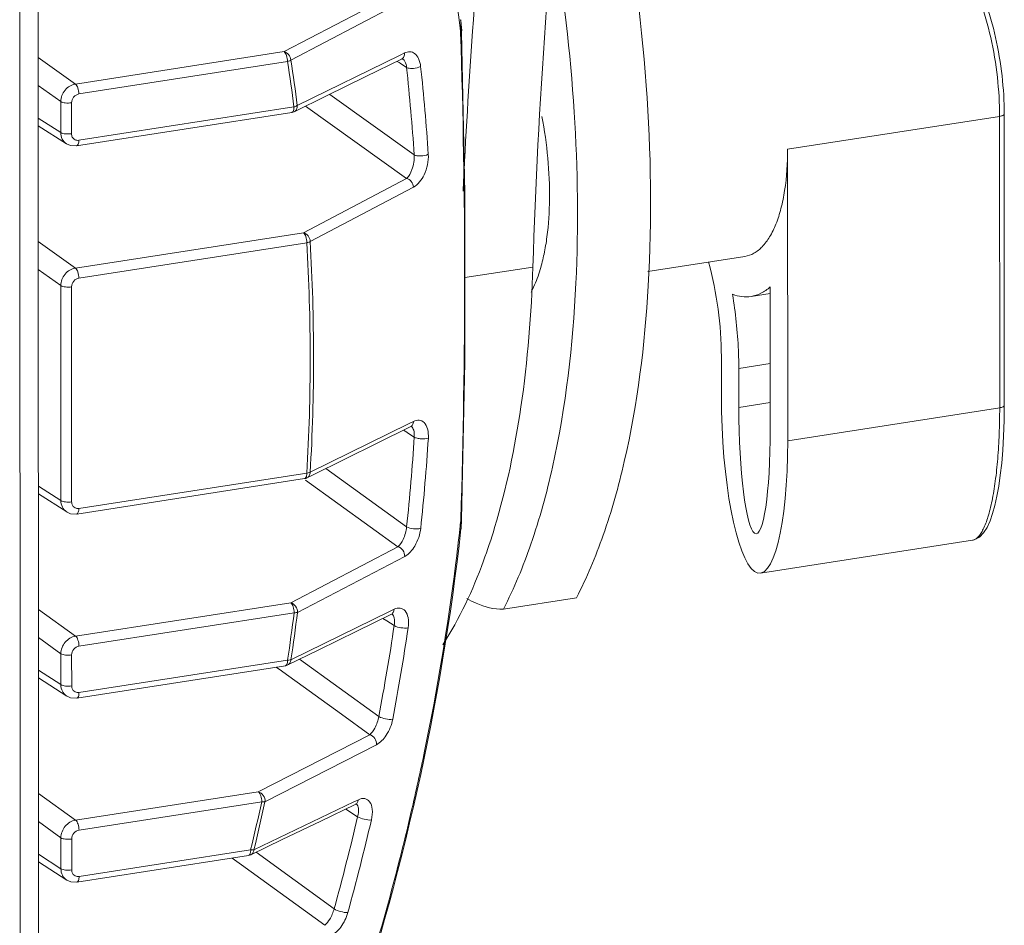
# Model space of a CAD drawing. Header units: millimetres. Extents: x 29170 to 33192, y 579 to 3108.
# Tile 205 of 256: x 33131 to 33192, y 1548 to 1604. Entities that reach past the tile are written whole.
import ezdxf

# ---------------------------------------------------------------- set-up
doc = ezdxf.new("R2010")
doc.units = ezdxf.units.MM
doc.layers.add('细实线', color=7, linetype='Continuous', lineweight=13)

msp = doc.modelspace()

# ---------------------------------------------------------------- linework, layer by layer
at = {"layer": '细实线'}
for p, q in [((33131.387, 1626.524), (33131.41, 1533.816)), ((33132.525, 1626.7), (33132.548, 1534.401)), ((33147.705, 1601.804), (33154.071, 1605.119)), ((33148.12, 1601.285), (33154.486, 1604.598)), ((33158.622, 1603.411), (33158.61, 1603.085)), ((33158.65, 1603.012), (33158.644, 1603.164)), ((33158.679, 1603.081), (33158.651, 1603.325)), ((33158.591, 1603.069), (33158.602, 1602.967)), ((33158.642, 1602.993), (33158.602, 1602.967)), ((33158.65, 1603.012), (33158.642, 1602.993)), ((33134.825, 1599.806), (33132.531, 1601.451)), ((33134.825, 1599.806), (33147.705, 1601.804)), ((33154.826, 1601.566), (33148.521, 1598.487)), ((33154.912, 1601.608), (33154.826, 1601.566)), ((33155.142, 1601.721), (33154.912, 1601.608)), ((33154.941, 1601.328), (33155.013, 1601.351)), ((33155.013, 1601.364), (33155.01, 1601.371)), ((33155.013, 1601.351), (33155.042, 1601.343)), ((33155.042, 1601.343), (33155.04, 1601.344)), ((33135.037, 1599.19), (33147.915, 1601.187)), ((33154.686, 1601.203), (33154.81, 1601.123)), ((33154.81, 1601.123), (33154.874, 1601.082)), ((33154.874, 1601.082), (33155.264, 1600.831)), ((33133.919, 1598.723), (33132.532, 1599.718)), ((33150.525, 1599.168), (33155.734, 1595.445)), ((33133.92, 1596.815), (33133.919, 1598.723)), ((33134.586, 1596.739), (33134.586, 1598.647)), ((33148.316, 1598.394), (33135.038, 1596.336)), ((33149.033, 1598.439), (33155.268, 1593.984)), ((33133.92, 1596.815), (33132.532, 1597.703)), ((33148.178, 1598.047), (33134.899, 1595.988)), ((33148.21, 1598.059), (33148.178, 1598.047)), ((33191.869, 1597.809), (33178.785, 1595.78)), ((33191.869, 1597.809), (33191.873, 1579.835)), ((33192.153, 1597.956), (33192.158, 1579.982)), ((33134.281, 1596.114), (33132.532, 1597.233)), ((33178.785, 1595.78), (33178.789, 1577.806)), ((33148.897, 1590.636), (33155.268, 1593.984)), ((33149.315, 1590.094), (33155.686, 1593.441)), ((33134.828, 1588.454), (33148.897, 1590.636)), ((33134.828, 1588.454), (33132.534, 1590.099)), ((33135.04, 1587.838), (33149.109, 1590.019)), ((33176.146, 1589.171), (33170.163, 1588.243)), ((33133.922, 1587.371), (33132.535, 1588.366)), ((33158.868, 1587.865), (33163.064, 1588.515)), ((33133.925, 1574.111), (33133.922, 1587.371)), ((33134.592, 1574.035), (33134.589, 1587.295)), ((33177.71, 1586.883), (33176.529, 1586.7)), ((33177.712, 1578.538), (33177.709, 1587.291)), ((33174.694, 1582.992), (33174.695, 1580.584)), ((33175.772, 1582.261), (33177.711, 1582.562)), ((33175.772, 1582.261), (33175.772, 1579.853)), ((33175.772, 1579.853), (33177.711, 1580.154)), ((33178.789, 1577.806), (33191.873, 1579.835)), ((33155.389, 1578.851), (33149.318, 1575.857)), ((33155.466, 1578.889), (33155.389, 1578.851)), ((33155.689, 1578.999), (33155.466, 1578.889)), ((33149.416, 1575.658), (33155.489, 1578.652)), ((33155.08, 1578.45), (33155.279, 1578.324)), ((33155.279, 1578.324), (33155.329, 1578.292)), ((33155.329, 1578.292), (33155.738, 1578.031)), ((33155.487, 1578.651), (33155.566, 1578.676)), ((33155.566, 1578.676), (33155.572, 1578.673)), ((33155.57, 1578.674), (33155.567, 1578.676)), ((33149.112, 1575.813), (33135.043, 1573.632)), ((33150.29, 1576.088), (33155.271, 1572.499)), ((33148.973, 1575.465), (33134.904, 1573.284)), ((33149.006, 1575.477), (33148.973, 1575.465)), ((33149.02, 1575.375), (33153.015, 1572.497)), ((33149.118, 1575.511), (33149.416, 1575.658)), ((33132.538, 1574.999), (33133.925, 1574.111)), ((33134.287, 1573.41), (33132.538, 1574.529)), ((33158.612, 1572.95), (33158.61, 1572.89)), ((33158.61, 1572.89), (33158.628, 1572.584)), ((33153.015, 1572.497), (33154.734, 1571.26)), ((33158.622, 1572.363), (33158.622, 1572.361)), ((33177.108, 1569.639), (33190.192, 1571.668)), ((33148.113, 1567.81), (33154.734, 1571.26)), ((33148.529, 1567.219), (33155.15, 1570.671)), ((33165.75, 1568.119), (33161.238, 1567.419)), ((33134.834, 1565.751), (33132.54, 1567.395)), ((33134.834, 1565.751), (33148.113, 1567.81)), ((33154.245, 1567.287), (33154.205, 1567.268)), ((33154.496, 1567.41), (33154.245, 1567.287)), ((33135.045, 1565.134), (33148.324, 1567.193)), ((33154.205, 1567.268), (33148.129, 1564.296)), ((33153.803, 1566.844), (33154.044, 1566.69)), ((33154.044, 1566.69), (33154.5, 1566.401)), ((33154.295, 1567.084), (33154.336, 1567.101)), ((33154.373, 1567.111), (33154.369, 1567.114)), ((33133.928, 1564.667), (33132.54, 1565.662)), ((33133.928, 1562.759), (33133.928, 1564.667)), ((33134.595, 1562.683), (33134.594, 1564.591)), ((33147.923, 1564.276), (33135.046, 1562.28)), ((33148.664, 1564.332), (33153.553, 1560.795)), ((33133.928, 1562.759), (33132.541, 1563.647)), ((33147.787, 1563.929), (33134.907, 1561.932)), ((33147.222, 1563.841), (33147.551, 1563.603)), ((33147.82, 1563.941), (33147.787, 1563.929)), ((33134.29, 1562.058), (33132.541, 1563.177)), ((33147.551, 1563.603), (33147.624, 1563.551)), ((33147.624, 1563.551), (33151.24, 1560.935)), ((33151.24, 1560.935), (33152.991, 1559.668)), ((33146.114, 1556.147), (33152.991, 1559.668)), ((33146.526, 1555.532), (33153.404, 1559.057)), ((33134.836, 1554.399), (33132.543, 1556.043)), ((33134.836, 1554.399), (33146.114, 1556.147)), ((33135.048, 1553.782), (33146.324, 1555.53)), ((33152.01, 1555.529), (33145.845, 1552.566)), ((33152.063, 1555.554), (33152.01, 1555.529)), ((33152.291, 1555.664), (33152.063, 1555.554)), ((33152.091, 1555.36), (33152.145, 1555.382)), ((33152.172, 1555.388), (33152.164, 1555.393)), ((33151.508, 1555.08), (33151.798, 1554.897)), ((33151.798, 1554.897), (33151.827, 1554.878)), ((33151.827, 1554.878), (33152.244, 1554.614)), ((33133.931, 1553.315), (33132.543, 1554.31)), ((33133.931, 1551.407), (33133.931, 1553.315)), ((33134.598, 1551.331), (33134.597, 1553.239)), ((33133.931, 1551.407), (33132.544, 1552.295)), ((33145.508, 1552.223), (33134.91, 1550.58)), ((33145.638, 1552.57), (33135.049, 1550.928)), ((33145.541, 1552.235), (33145.508, 1552.223)), ((33145.982, 1552.427), (33150.793, 1548.93)), ((33134.293, 1550.706), (33132.544, 1551.825)), ((33144.502, 1552.067), (33145.086, 1551.643)), ((33145.086, 1551.643), (33150.215, 1547.917))]:
    msp.add_line(p, q, dxfattribs=at)
for points in [[(33158.644, 1603.164), (33158.637, 1603.325), (33158.628, 1603.477), (33158.617, 1603.616), (33158.604, 1603.747), (33158.602, 1603.768)], [(33158.657, 1572.949), (33158.87, 1582.645), (33158.867, 1593.076), (33158.65, 1603.012)], [(33148.321, 1598.092), (33150.32, 1599.069), (33152.757, 1600.26), (33154.942, 1601.329)], [(33134.277, 1596.116), (33134.524, 1596.007), (33134.899, 1595.988)], [(33190.19, 1571.668), (33190.298, 1571.691), (33190.618, 1571.854), (33190.88, 1572.118), (33191.095, 1572.454), (33191.278, 1572.855), (33191.438, 1573.31), (33191.578, 1573.818), (33191.704, 1574.38), (33191.815, 1574.998), (33191.912, 1575.675), (33191.995, 1576.414), (33192.064, 1577.217), (33192.115, 1578.093), (33192.148, 1579.05), (33192.158, 1579.982)], [(33134.283, 1573.412), (33134.532, 1573.302), (33134.904, 1573.284)], [(33158.635, 1572.498), (33158.639, 1572.56), (33158.643, 1572.624), (33158.647, 1572.691), (33158.65, 1572.76), (33158.653, 1572.832), (33158.657, 1572.949)], [(33158.623, 1572.364), (33158.625, 1572.383), (33158.635, 1572.498)], [(33147.93, 1563.974), (33149.851, 1564.912), (33152.203, 1566.061), (33154.296, 1567.085)], [(33134.286, 1562.06), (33134.532, 1561.951), (33134.907, 1561.932)], [(33145.647, 1552.266), (33147.594, 1553.199), (33149.975, 1554.343), (33152.093, 1555.361)], [(33134.289, 1550.708), (33134.535, 1550.599), (33134.91, 1550.58)]]:
    msp.add_lwpolyline(points, dxfattribs=at)
for centre, radius, start, end in [((33028.835, 1588.525), 130.569, 6.69976, 7.8109), ((33028.137, 1588.442), 131.271, 6.39767, 6.70049), ((33028.171, 1588.551), 131.314, 6.46024, 6.65632), ((33150.358, 1603.582), 8.267, 355.73233, 356.55422), ((32691.542, 1587.81), 467.305, 358.17767, 1.85869), ((33518.945, 1576.87), 360.556, 175.83241, 177.40339), ((33034.454, 1583.481), 114.834, 7.46215, 8.86968), ((33034.415, 1583.542), 115.081, 7.46178, 8.86932), ((33027.484, 1586.976), 128.529, 3.77806, 6.18863), ((33027.629, 1586.96), 129.257, 3.77806, 6.18863), ((33148.101, 1598.544), 0.503, 278.87651, 295.98691), ((33027.09, 1582.885), 122.226, 356.68309, 3.34631), ((33026.99, 1582.945), 122.533, 356.68403, 3.34472), ((33016.92, 1586.963), 139.105, 354.03165, 356.31844), ((33017.005, 1586.947), 139.893, 354.03165, 356.31844), ((33148.896, 1575.962), 0.503, 278.8749, 296.18896), ((33013.953, 1588.388), 145.484, 353.6807, 353.88477), ((33013.321, 1588.459), 146.12, 352.79689, 353.68022), ((33010.142, 1588.905), 149.33, 348.31502, 352.77994), ((33018.86, 1583.481), 130.484, 351.53649, 352.8292), ((33018.8, 1583.49), 130.746, 351.55866, 352.85136), ((33012.039, 1587.579), 144.026, 349.28271, 351.54472), ((33012.096, 1587.566), 144.843, 349.28271, 351.54472), ((33147.709, 1564.426), 0.503, 278.87215, 295.97781), ((33007.584, 1589.422), 151.94, 346.88154, 348.31951), ((33014.257, 1584.316), 135.365, 346.43464, 347.72271), ((33007.659, 1588.503), 148.504, 344.54507, 346.8088), ((33004.586, 1590.16), 155.027, 342.31483, 346.86753), ((33007.691, 1588.496), 149.345, 344.54507, 346.8088), ((33145.43, 1552.72), 0.503, 278.86837, 295.55338)]:
    msp.add_arc(centre, radius, start, end, dxfattribs=at)
for major_axis, ratio, start_param, end_param in [((-0.314, 9.561), 0.211592, 1.418066, 4.559658), ((-0.093, 7.125), 0.135471, 1.476559, 4.618151)]:
    msp.add_ellipse((33176.742, 1579.195), major_axis=major_axis, ratio=ratio, start_param=start_param, end_param=end_param, dxfattribs=at)
for points, knots in [([(33169.876, 1645.859), (33167.847, 1636.882), (33164.728, 1617.825), (33163.38, 1598.577), (33163.064, 1588.515)], [0, 0, 0, 0, 0.477586, 1, 1, 1, 1]), ([(33165.457, 1645.569), (33163.924, 1638.844), (33161.377, 1624.733), (33159.883, 1610.477), (33159.343, 1603.073)], [0, 0, 0, 0, 0.481598, 1, 1, 1, 1]), ([(33168.343, 1612.57), (33169.167, 1608.328), (33170.292, 1599.94), (33170.475, 1587.832), (33169.331, 1578.507), (33167.547, 1572.118), (33166.396, 1569.358), (33165.75, 1568.119)], [0, 0, 0, 0, 0.286861, 0.560294, 0.80228, 0.90722, 1, 1, 1, 1]), ([(33165.715, 1587.512), (33165.884, 1591.028), (33165.785, 1598.246), (33164.948, 1605.413), (33164.341, 1609.046)], [0, 0, 0, 0, 0.488609, 1, 1, 1, 1]), ([(33189.82, 1606.981), (33190.151, 1606.336), (33190.735, 1604.923), (33191.368, 1602.656), (33191.769, 1600.253), (33191.869, 1598.618), (33191.869, 1597.809)], [0, 0, 0, 0, 0.229698, 0.482317, 0.744019, 1, 1, 1, 1]), ([(33192.153, 1597.956), (33192.153, 1598.741), (33192.057, 1600.328), (33191.666, 1602.661), (33191.05, 1604.867), (33190.481, 1606.243), (33190.157, 1606.873)], [0, 0, 0, 0, 0.255643, 0.516724, 0.769138, 1, 1, 1, 1]), ([(33147.704, 1601.804), (33147.782, 1601.748), (33147.879, 1601.529), (33147.916, 1601.313), (33147.916, 1601.187)], [0, 0, 0, 0, 0.430056, 1, 1, 1, 1]), ([(33148.12, 1601.285), (33148.114, 1601.405), (33148.018, 1601.636), (33147.813, 1601.774), (33147.704, 1601.804)], [0, 0, 0, 0, 0.515648, 1, 1, 1, 1]), ([(33155.264, 1600.831), (33155.257, 1600.894), (33155.227, 1601.076), (33155.147, 1601.274), (33155.042, 1601.343)], [0, 0, 0, 0, 0.334068, 1, 1, 1, 1]), ([(33156.133, 1600.894), (33156.115, 1601.06), (33156.046, 1601.353), (33155.806, 1601.698), (33155.462, 1601.829), (33155.241, 1601.769), (33155.142, 1601.721)], [0, 0, 0, 0, 0.325466, 0.57795, 0.785762, 1, 1, 1, 1]), ([(33147.916, 1601.187), (33147.937, 1601.194), (33148.008, 1601.219), (33148.076, 1601.253), (33148.12, 1601.285)], [0, 0, 0, 0, 0.280995, 1, 1, 1, 1]), ([(33155.264, 1600.831), (33155.314, 1600.797), (33155.459, 1600.763), (33155.754, 1600.76), (33156.004, 1600.806), (33156.133, 1600.894)], [0, 0, 0, 0, 0.201738, 0.478741, 1, 1, 1, 1]), ([(33133.919, 1598.723), (33133.92, 1598.975), (33134.114, 1599.482), (33134.581, 1599.769), (33134.825, 1599.806)], [0, 0, 0, 0, 0.504908, 1, 1, 1, 1]), ([(33134.825, 1599.806), (33134.902, 1599.751), (33135, 1599.532), (33135.037, 1599.316), (33135.037, 1599.19)], [0, 0, 0, 0, 0.430056, 1, 1, 1, 1]), ([(33134.586, 1598.647), (33134.586, 1598.773), (33134.682, 1599.027), (33134.915, 1599.171), (33135.037, 1599.19)], [0, 0, 0, 0, 0.505356, 1, 1, 1, 1]), ([(33133.919, 1598.723), (33134.001, 1598.668), (33134.235, 1598.627), (33134.46, 1598.627), (33134.586, 1598.647)], [0, 0, 0, 0, 0.436717, 1, 1, 1, 1]), ([(33148.317, 1598.395), (33148.317, 1598.322), (33148.307, 1598.204), (33148.251, 1598.083), (33148.21, 1598.059)], [0, 0, 0, 0, 0.603579, 1, 1, 1, 1]), ([(33148.521, 1598.487), (33148.508, 1598.478), (33148.444, 1598.438), (33148.373, 1598.411), (33148.317, 1598.395)], [0, 0, 0, 0, 0.215586, 1, 1, 1, 1]), ([(33163.511, 1588.365), (33163.605, 1588.679), (33163.77, 1589.343), (33164.01, 1590.787), (33164.134, 1592.766), (33164.023, 1595.259), (33163.782, 1596.957), (33163.618, 1597.81)], [0, 0, 0, 0, 0.103329, 0.215264, 0.460699, 0.726305, 1, 1, 1, 1]), ([(33192.153, 1597.956), (33192.153, 1597.917), (33192.08, 1597.865), (33191.98, 1597.831), (33191.908, 1597.815), (33191.869, 1597.809)], [0, 0, 0, 0, 0.348453, 0.640599, 1, 1, 1, 1]), ([(33134.277, 1596.116), (33134.167, 1596.187), (33133.979, 1596.401), (33133.92, 1596.676), (33133.92, 1596.815)], [0, 0, 0, 0, 0.485188, 1, 1, 1, 1]), ([(33133.92, 1596.815), (33134.001, 1596.759), (33134.236, 1596.719), (33134.46, 1596.719), (33134.586, 1596.739)], [0, 0, 0, 0, 0.436717, 1, 1, 1, 1]), ([(33134.899, 1595.988), (33134.947, 1595.995), (33135.033, 1596.128), (33135.038, 1596.254), (33135.038, 1596.336)], [0, 0, 0, 0, 0.372095, 1, 1, 1, 1]), ([(33155.268, 1593.984), (33155.428, 1594.122), (33155.666, 1594.614), (33155.755, 1595.136), (33155.734, 1595.445)], [0, 0, 0, 0, 0.405991, 1, 1, 1, 1]), ([(33155.686, 1593.441), (33155.983, 1593.597), (33156.465, 1594.269), (33156.634, 1595.045), (33156.605, 1595.477)], [0, 0, 0, 0, 0.436976, 1, 1, 1, 1]), ([(33155.734, 1595.445), (33155.784, 1595.411), (33155.928, 1595.373), (33156.223, 1595.361), (33156.473, 1595.396), (33156.605, 1595.477)], [0, 0, 0, 0, 0.203281, 0.481801, 1, 1, 1, 1]), ([(33176.146, 1589.171), (33176.341, 1589.201), (33176.742, 1589.346), (33177.264, 1589.777), (33177.717, 1590.4), (33178.098, 1591.2), (33178.402, 1592.162), (33178.709, 1593.697), (33178.785, 1594.929), (33178.785, 1595.78)], [0, 0, 0, 0, 0.078199, 0.164506, 0.26449, 0.380799, 0.513926, 0.662925, 1, 1, 1, 1]), ([(33155.268, 1593.984), (33155.382, 1593.959), (33155.594, 1593.805), (33155.682, 1593.564), (33155.686, 1593.441)], [0, 0, 0, 0, 0.48583, 1, 1, 1, 1]), ([(33148.897, 1590.636), (33148.974, 1590.581), (33149.072, 1590.362), (33149.109, 1590.146), (33149.109, 1590.019)], [0, 0, 0, 0, 0.430056, 1, 1, 1, 1]), ([(33149.315, 1590.094), (33149.315, 1590.217), (33149.221, 1590.46), (33149.009, 1590.606), (33148.897, 1590.636)], [0, 0, 0, 0, 0.51417, 1, 1, 1, 1]), ([(33149.109, 1590.019), (33149.129, 1590.024), (33149.2, 1590.042), (33149.27, 1590.067), (33149.315, 1590.094)], [0, 0, 0, 0, 0.284568, 1, 1, 1, 1]), ([(33173.905, 1588.828), (33174.164, 1587.873), (33174.55, 1585.938), (33174.694, 1583.97), (33174.694, 1582.992)], [0, 0, 0, 0, 0.503139, 1, 1, 1, 1]), ([(33133.922, 1587.371), (33133.923, 1587.623), (33134.117, 1588.13), (33134.584, 1588.417), (33134.828, 1588.454)], [0, 0, 0, 0, 0.504908, 1, 1, 1, 1]), ([(33134.828, 1588.454), (33134.905, 1588.399), (33135.003, 1588.18), (33135.04, 1587.964), (33135.04, 1587.838)], [0, 0, 0, 0, 0.430056, 1, 1, 1, 1]), ([(33163.064, 1588.515), (33162.974, 1585.634), (33162.539, 1580.216), (33161.437, 1574.881), (33160.701, 1572.448)], [0, 0, 0, 0, 0.531494, 1, 1, 1, 1]), ([(33162.954, 1586.971), (33163.009, 1587.074), (33163.23, 1587.524), (33163.401, 1587.997), (33163.511, 1588.365)], [0, 0, 0, 0, 0.232744, 1, 1, 1, 1]), ([(33133.922, 1587.371), (33134.004, 1587.316), (33134.238, 1587.275), (33134.463, 1587.275), (33134.589, 1587.295)], [0, 0, 0, 0, 0.436717, 1, 1, 1, 1]), ([(33134.589, 1587.295), (33134.589, 1587.421), (33134.685, 1587.675), (33134.918, 1587.819), (33135.04, 1587.838)], [0, 0, 0, 0, 0.505356, 1, 1, 1, 1]), ([(33161.238, 1567.419), (33161.909, 1568.706), (33163.097, 1571.581), (33164.916, 1578.253), (33165.532, 1583.71), (33165.715, 1587.512)], [0, 0, 0, 0, 0.210128, 0.448655, 1, 1, 1, 1]), ([(33175.382, 1586.84), (33175.569, 1586.768), (33175.948, 1586.668), (33176.343, 1586.671), (33176.529, 1586.7)], [0, 0, 0, 0, 0.515001, 1, 1, 1, 1]), ([(33175.772, 1582.261), (33175.771, 1582.635), (33175.736, 1584.168), (33175.572, 1585.697), (33175.382, 1586.84)], [0, 0, 0, 0, 0.24396, 1, 1, 1, 1]), ([(33176.529, 1586.7), (33176.74, 1586.733), (33177.171, 1586.875), (33177.538, 1587.137), (33177.709, 1587.291)], [0, 0, 0, 0, 0.48111, 1, 1, 1, 1]), ([(33191.873, 1579.835), (33191.873, 1579.296), (33191.854, 1578.247), (33191.766, 1576.735), (33191.621, 1575.357), (33191.426, 1574.155), (33191.186, 1573.164), (33190.94, 1572.488), (33190.715, 1572.084), (33190.552, 1571.872), (33190.381, 1571.728), (33190.253, 1571.678), (33190.192, 1571.669)], [0, 0, 0, 0, 0.188423, 0.366596, 0.529368, 0.67239, 0.791922, 0.885555, 0.922539, 0.953228, 0.978466, 1, 1, 1, 1]), ([(33192.158, 1579.982), (33192.158, 1579.943), (33192.084, 1579.891), (33191.985, 1579.857), (33191.913, 1579.841), (33191.873, 1579.835)], [0, 0, 0, 0, 0.348407, 0.640887, 1, 1, 1, 1]), ([(33156.61, 1577.964), (33156.622, 1578.157), (33156.602, 1578.499), (33156.405, 1578.93), (33156.04, 1579.118), (33155.797, 1579.052), (33155.689, 1578.999)], [0, 0, 0, 0, 0.338545, 0.59147, 0.789892, 1, 1, 1, 1]), ([(33155.738, 1578.031), (33155.748, 1578.175), (33155.746, 1578.402), (33155.64, 1578.628), (33155.57, 1578.674)], [0, 0, 0, 0, 0.633933, 1, 1, 1, 1]), ([(33155.738, 1578.031), (33155.789, 1577.996), (33155.932, 1577.95), (33156.222, 1577.909), (33156.47, 1577.907), (33156.61, 1577.964)], [0, 0, 0, 0, 0.207921, 0.490949, 1, 1, 1, 1]), ([(33149.112, 1575.813), (33149.112, 1575.741), (33149.103, 1575.623), (33149.047, 1575.502), (33149.006, 1575.477)], [0, 0, 0, 0, 0.603191, 1, 1, 1, 1]), ([(33149.318, 1575.857), (33149.305, 1575.851), (33149.238, 1575.829), (33149.168, 1575.818), (33149.112, 1575.813)], [0, 0, 0, 0, 0.20789, 1, 1, 1, 1]), ([(33134.283, 1573.412), (33134.173, 1573.484), (33133.984, 1573.697), (33133.926, 1573.972), (33133.925, 1574.111)], [0, 0, 0, 0, 0.485179, 1, 1, 1, 1]), ([(33133.925, 1574.111), (33134.007, 1574.055), (33134.241, 1574.015), (33134.466, 1574.015), (33134.592, 1574.035)], [0, 0, 0, 0, 0.436717, 1, 1, 1, 1]), ([(33134.904, 1573.284), (33134.952, 1573.291), (33135.039, 1573.424), (33135.043, 1573.55), (33135.043, 1573.632)], [0, 0, 0, 0, 0.372095, 1, 1, 1, 1]), ([(33137.566, 1510.136), (33143.22, 1519.707), (33152.516, 1539.861), (33157.416, 1561.527), (33158.622, 1572.363)], [0, 0, 0, 0, 0.504836, 1, 1, 1, 1]), ([(33154.734, 1571.26), (33154.875, 1571.379), (33155.116, 1571.785), (33155.244, 1572.228), (33155.271, 1572.499)], [0, 0, 0, 0, 0.405158, 1, 1, 1, 1]), ([(33155.15, 1570.671), (33155.414, 1570.809), (33155.875, 1571.36), (33156.1, 1572.019), (33156.14, 1572.401)], [0, 0, 0, 0, 0.436361, 1, 1, 1, 1]), ([(33155.271, 1572.499), (33155.391, 1572.417), (33155.696, 1572.374), (33155.998, 1572.352), (33156.14, 1572.401)], [0, 0, 0, 0, 0.492273, 1, 1, 1, 1]), ([(33160.701, 1572.448), (33160.491, 1571.755), (33159.659, 1569.252), (33158.542, 1566.828), (33157.498, 1565.223)], [0, 0, 0, 0, 0.27434, 1, 1, 1, 1]), ([(33154.734, 1571.259), (33154.855, 1571.232), (33155.077, 1571.063), (33155.157, 1570.801), (33155.15, 1570.671)], [0, 0, 0, 0, 0.487984, 1, 1, 1, 1]), ([(33158.986, 1568.069), (33159.171, 1567.961), (33159.868, 1567.599), (33160.666, 1567.406), (33161.238, 1567.419)], [0, 0, 0, 0, 0.272128, 1, 1, 1, 1]), ([(33148.113, 1567.81), (33148.19, 1567.754), (33148.288, 1567.536), (33148.325, 1567.319), (33148.325, 1567.193)], [0, 0, 0, 0, 0.430056, 1, 1, 1, 1]), ([(33148.529, 1567.219), (33148.543, 1567.348), (33148.455, 1567.615), (33148.233, 1567.777), (33148.113, 1567.81)], [0, 0, 0, 0, 0.511871, 1, 1, 1, 1]), ([(33155.364, 1566.269), (33155.394, 1566.474), (33155.403, 1566.839), (33155.236, 1567.312), (33154.864, 1567.534), (33154.609, 1567.465), (33154.496, 1567.41)], [0, 0, 0, 0, 0.344248, 0.597707, 0.791683, 1, 1, 1, 1]), ([(33148.325, 1567.193), (33148.345, 1567.193), (33148.413, 1567.196), (33148.483, 1567.204), (33148.529, 1567.219)], [0, 0, 0, 0, 0.291906, 1, 1, 1, 1]), ([(33154.5, 1566.401), (33154.524, 1566.559), (33154.543, 1566.804), (33154.446, 1567.062), (33154.373, 1567.111)], [0, 0, 0, 0, 0.646536, 1, 1, 1, 1]), ([(33154.5, 1566.401), (33154.62, 1566.319), (33154.92, 1566.266), (33155.221, 1566.229), (33155.364, 1566.269)], [0, 0, 0, 0, 0.495263, 1, 1, 1, 1]), ([(33133.928, 1564.667), (33133.929, 1564.919), (33134.123, 1565.426), (33134.589, 1565.713), (33134.834, 1565.751)], [0, 0, 0, 0, 0.504908, 1, 1, 1, 1]), ([(33134.834, 1565.751), (33134.911, 1565.695), (33135.008, 1565.476), (33135.045, 1565.26), (33135.045, 1565.134)], [0, 0, 0, 0, 0.430056, 1, 1, 1, 1]), ([(33134.594, 1564.591), (33134.594, 1564.717), (33134.69, 1564.971), (33134.923, 1565.115), (33135.045, 1565.134)], [0, 0, 0, 0, 0.505356, 1, 1, 1, 1]), ([(33133.928, 1564.667), (33134.01, 1564.612), (33134.244, 1564.572), (33134.469, 1564.571), (33134.594, 1564.591)], [0, 0, 0, 0, 0.436717, 1, 1, 1, 1]), ([(33147.926, 1564.277), (33147.926, 1564.204), (33147.916, 1564.087), (33147.86, 1563.966), (33147.82, 1563.941)], [0, 0, 0, 0, 0.603, 1, 1, 1, 1]), ([(33148.129, 1564.296), (33148.116, 1564.292), (33148.049, 1564.278), (33147.98, 1564.276), (33147.926, 1564.277)], [0, 0, 0, 0, 0.203876, 1, 1, 1, 1]), ([(33134.286, 1562.06), (33134.176, 1562.131), (33133.987, 1562.345), (33133.929, 1562.62), (33133.928, 1562.759)], [0, 0, 0, 0, 0.485188, 1, 1, 1, 1]), ([(33133.928, 1562.759), (33134.01, 1562.703), (33134.244, 1562.663), (33134.469, 1562.663), (33134.595, 1562.683)], [0, 0, 0, 0, 0.436717, 1, 1, 1, 1]), ([(33134.907, 1561.932), (33134.955, 1561.939), (33135.042, 1562.072), (33135.046, 1562.198), (33135.046, 1562.28)], [0, 0, 0, 0, 0.372095, 1, 1, 1, 1]), ([(33152.991, 1559.668), (33153.124, 1559.779), (33153.364, 1560.143), (33153.507, 1560.547), (33153.553, 1560.795)], [0, 0, 0, 0, 0.406591, 1, 1, 1, 1]), ([(33153.404, 1559.057), (33153.651, 1559.184), (33154.1, 1559.678), (33154.345, 1560.279), (33154.412, 1560.631)], [0, 0, 0, 0, 0.437013, 1, 1, 1, 1]), ([(33153.553, 1560.795), (33153.674, 1560.713), (33153.97, 1560.65), (33154.267, 1560.6), (33154.412, 1560.631)], [0, 0, 0, 0, 0.497847, 1, 1, 1, 1]), ([(33152.991, 1559.668), (33153.115, 1559.64), (33153.341, 1559.462), (33153.417, 1559.19), (33153.404, 1559.057)], [0, 0, 0, 0, 0.488812, 1, 1, 1, 1]), ([(33146.114, 1556.147), (33146.191, 1556.092), (33146.289, 1555.873), (33146.326, 1555.657), (33146.326, 1555.531)], [0, 0, 0, 0, 0.430056, 1, 1, 1, 1]), ([(33146.526, 1555.531), (33146.547, 1555.664), (33146.463, 1555.942), (33146.237, 1556.112), (33146.114, 1556.147)], [0, 0, 0, 0, 0.511031, 1, 1, 1, 1]), ([(33153.096, 1554.415), (33153.146, 1554.632), (33153.186, 1555.017), (33153.056, 1555.533), (33152.679, 1555.792), (33152.409, 1555.721), (33152.291, 1555.664)], [0, 0, 0, 0, 0.349257, 0.603487, 0.793264, 1, 1, 1, 1]), ([(33146.326, 1555.531), (33146.345, 1555.529), (33146.412, 1555.524), (33146.479, 1555.524), (33146.526, 1555.531)], [0, 0, 0, 0, 0.295521, 1, 1, 1, 1]), ([(33152.244, 1554.614), (33152.285, 1554.785), (33152.328, 1555.044), (33152.247, 1555.335), (33152.172, 1555.388)], [0, 0, 0, 0, 0.656653, 1, 1, 1, 1]), ([(33152.244, 1554.614), (33152.366, 1554.532), (33152.657, 1554.459), (33152.95, 1554.395), (33153.096, 1554.415)], [0, 0, 0, 0, 0.500501, 1, 1, 1, 1]), ([(33133.931, 1553.315), (33133.932, 1553.567), (33134.126, 1554.074), (33134.592, 1554.361), (33134.836, 1554.399)], [0, 0, 0, 0, 0.504908, 1, 1, 1, 1]), ([(33134.836, 1554.399), (33134.914, 1554.343), (33135.011, 1554.124), (33135.048, 1553.908), (33135.048, 1553.782)], [0, 0, 0, 0, 0.430056, 1, 1, 1, 1]), ([(33133.931, 1553.315), (33134.012, 1553.26), (33134.247, 1553.22), (33134.471, 1553.219), (33134.597, 1553.239)], [0, 0, 0, 0, 0.436717, 1, 1, 1, 1]), ([(33134.597, 1553.239), (33134.597, 1553.365), (33134.693, 1553.619), (33134.926, 1553.763), (33135.048, 1553.782)], [0, 0, 0, 0, 0.505356, 1, 1, 1, 1]), ([(33145.647, 1552.571), (33145.647, 1552.499), (33145.637, 1552.381), (33145.581, 1552.26), (33145.541, 1552.235)], [0, 0, 0, 0, 0.602812, 1, 1, 1, 1]), ([(33145.845, 1552.565), (33145.832, 1552.563), (33145.766, 1552.559), (33145.699, 1552.565), (33145.647, 1552.571)], [0, 0, 0, 0, 0.199901, 1, 1, 1, 1]), ([(33134.289, 1550.708), (33134.179, 1550.779), (33133.99, 1550.993), (33133.932, 1551.268), (33133.931, 1551.407)], [0, 0, 0, 0, 0.485188, 1, 1, 1, 1]), ([(33133.931, 1551.407), (33134.013, 1551.351), (33134.247, 1551.311), (33134.472, 1551.311), (33134.598, 1551.331)], [0, 0, 0, 0, 0.436717, 1, 1, 1, 1]), ([(33134.91, 1550.58), (33134.958, 1550.587), (33135.044, 1550.72), (33135.049, 1550.846), (33135.049, 1550.928)], [0, 0, 0, 0, 0.372095, 1, 1, 1, 1]), ([(33150.215, 1547.917), (33150.34, 1548.017), (33150.577, 1548.342), (33150.732, 1548.706), (33150.793, 1548.93)], [0, 0, 0, 0, 0.40848, 1, 1, 1, 1]), ([(33150.622, 1547.283), (33150.853, 1547.399), (33151.287, 1547.836), (33151.548, 1548.378), (33151.636, 1548.698)], [0, 0, 0, 0, 0.438319, 1, 1, 1, 1]), ([(33150.793, 1548.93), (33150.915, 1548.847), (33151.201, 1548.765), (33151.491, 1548.688), (33151.636, 1548.698)], [0, 0, 0, 0, 0.502751, 1, 1, 1, 1])]:
    msp.add_open_spline(points, degree=3, knots=knots, dxfattribs=at)
for points in [[(33158.6, 1603.759), (33158.622, 1603.645), (33158.622, 1603.527), (33158.622, 1603.411)], [(33154.942, 1601.329), (33155.007, 1601.36), (33155.063, 1601.418), (33155.095, 1601.483)], [(33155.095, 1601.483), (33155.132, 1601.555), (33155.147, 1601.64), (33155.142, 1601.721)], [(33148.475, 1598.247), (33148.512, 1598.32), (33148.526, 1598.406), (33148.521, 1598.487)], [(33148.321, 1598.092), (33148.387, 1598.123), (33148.442, 1598.182), (33148.475, 1598.247)], [(33134.6, 1596.626), (33134.591, 1596.663), (33134.586, 1596.701), (33134.586, 1596.739)], [(33134.686, 1596.458), (33134.644, 1596.506), (33134.615, 1596.565), (33134.6, 1596.626)], [(33134.804, 1596.368), (33134.759, 1596.389), (33134.718, 1596.421), (33134.686, 1596.458)], [(33135.038, 1596.336), (33134.96, 1596.323), (33134.875, 1596.334), (33134.804, 1596.368)], [(33155.629, 1578.782), (33155.667, 1578.846), (33155.687, 1578.924), (33155.689, 1578.999)], [(33155.489, 1578.652), (33155.546, 1578.68), (33155.596, 1578.727), (33155.629, 1578.782)], [(33149.257, 1575.641), (33149.296, 1575.705), (33149.316, 1575.782), (33149.318, 1575.857)], [(33149.118, 1575.511), (33149.175, 1575.539), (33149.225, 1575.586), (33149.257, 1575.641)], [(33134.606, 1573.922), (33134.597, 1573.959), (33134.592, 1573.997), (33134.592, 1574.035)], [(33134.692, 1573.754), (33134.65, 1573.801), (33134.621, 1573.861), (33134.606, 1573.922)], [(33134.809, 1573.664), (33134.764, 1573.686), (33134.724, 1573.717), (33134.692, 1573.754)], [(33135.043, 1573.632), (33134.965, 1573.619), (33134.88, 1573.63), (33134.809, 1573.664)], [(33158.657, 1572.949), (33158.656, 1572.924), (33158.632, 1572.902), (33158.61, 1572.89)], [(33158.628, 1572.584), (33158.63, 1572.511), (33158.632, 1572.436), (33158.622, 1572.363)], [(33154.429, 1567.204), (33154.468, 1567.265), (33154.49, 1567.338), (33154.496, 1567.41)], [(33154.296, 1567.085), (33154.35, 1567.111), (33154.397, 1567.154), (33154.429, 1567.204)], [(33148.062, 1564.092), (33148.101, 1564.152), (33148.123, 1564.225), (33148.129, 1564.296)], [(33147.93, 1563.974), (33147.983, 1563.999), (33148.03, 1564.042), (33148.062, 1564.092)], [(33134.608, 1562.57), (33134.599, 1562.607), (33134.595, 1562.645), (33134.595, 1562.683)], [(33134.694, 1562.402), (33134.653, 1562.45), (33134.623, 1562.509), (33134.608, 1562.57)], [(33134.812, 1562.312), (33134.768, 1562.333), (33134.727, 1562.365), (33134.694, 1562.402)], [(33135.046, 1562.28), (33134.968, 1562.268), (33134.883, 1562.278), (33134.812, 1562.312)], [(33145.638, 1552.57), (33145.876, 1553.554), (33146.109, 1554.541), (33146.324, 1555.53)], [(33152.093, 1555.361), (33152.143, 1555.385), (33152.188, 1555.424), (33152.22, 1555.47)], [(33152.22, 1555.47), (33152.259, 1555.526), (33152.283, 1555.596), (33152.291, 1555.664)], [(33145.647, 1552.266), (33145.697, 1552.29), (33145.741, 1552.328), (33145.773, 1552.373)], [(33145.773, 1552.373), (33145.812, 1552.429), (33145.836, 1552.497), (33145.845, 1552.565)], [(33134.611, 1551.218), (33134.602, 1551.255), (33134.598, 1551.293), (33134.598, 1551.331)], [(33134.697, 1551.05), (33134.656, 1551.098), (33134.626, 1551.157), (33134.611, 1551.218)], [(33134.815, 1550.96), (33134.77, 1550.981), (33134.729, 1551.013), (33134.697, 1551.05)], [(33135.049, 1550.928), (33134.971, 1550.916), (33134.886, 1550.926), (33134.815, 1550.96)]]:
    msp.add_open_spline(points, degree=3, dxfattribs=at)

doc.saveas('drawing.dxf')
